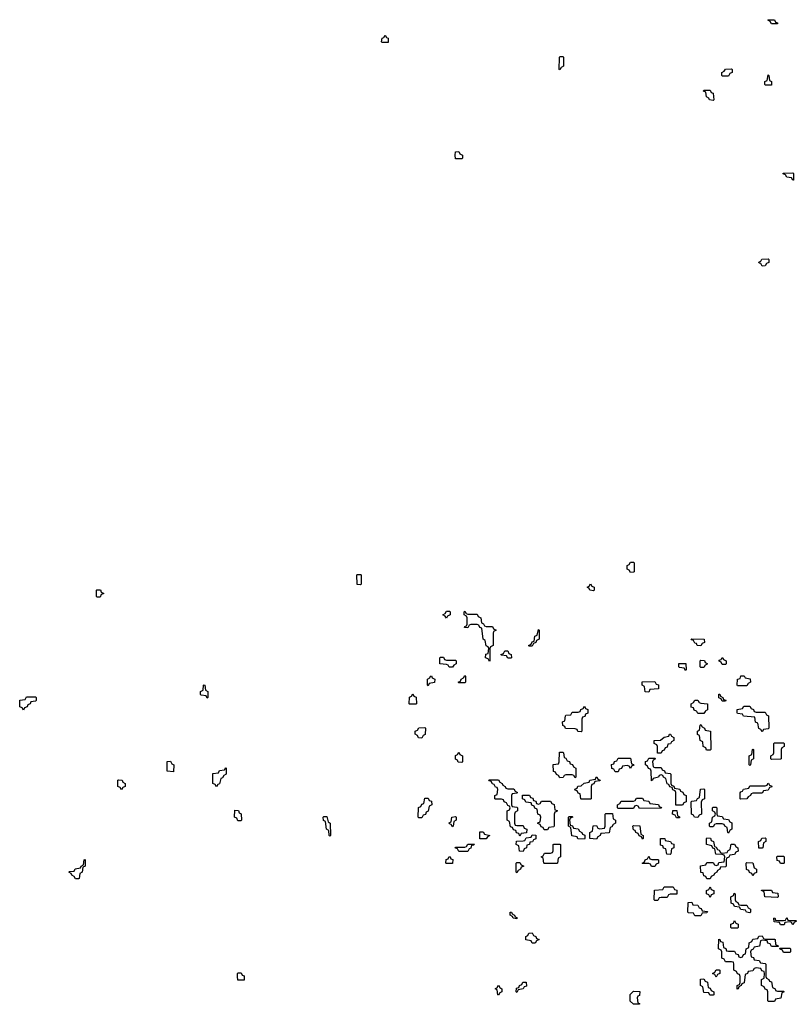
# Model space of a CAD drawing. Header units: inches. Extents: x 2561596 to 2663338, y 752906 to 788533.
# Tile 6 of 20: x 2610166 to 2615200, y 768088 to 774514. Entities that reach past the tile are written whole.
import ezdxf

# ---------------------------------------------------------------- set-up
doc = ezdxf.new("R2010")
doc.units = ezdxf.units.IN
doc.header["$MEASUREMENT"] = 0
doc.layers.add('C6716', color=7, linetype='Continuous')
doc.layers.add('C6717', color=7, linetype='Continuous')

msp = doc.modelspace()

# ---------------------------------------------------------------- linework, layer by layer
at = {"layer": 'C6716', "color": 6}
for points in [[(2613871.8, 770000), (2613872, 769988), (2613858, 769982), (2613852.7, 769967.3), (2613838, 769962), (2613834, 769950), (2613834, 769870), (2613830, 769866), (2613808.4, 769868.4), (2613802, 769882), (2613790, 769886), (2613727.3, 769887.3), (2613722, 769902), (2613708.4, 769908.4), (2613708, 769932), (2613722, 769938), (2613726, 769970), (2613730, 769974), (2613762, 769978), (2613770, 769994), (2613810, 769994), (2613822, 769998), (2613822.7, 770000)], [(2614637, 770000), (2614630, 769986), (2614590, 769986), (2614583, 770000)], [(2614957.3, 770000), (2614958, 769998), (2614970, 769994), (2615030, 769994), (2615038, 769978), (2615052, 769970), (2615054, 769890), (2615050, 769886), (2615018, 769882), (2615010, 769866), (2615002, 769882), (2614988.4, 769888.4), (2614982, 769922), (2614966, 769930), (2614962, 769962), (2614888.4, 769968.4), (2614882, 769982), (2614850, 769986), (2614846, 769990), (2614846.6, 770000)]]:
    msp.add_lwpolyline(points, dxfattribs=at)
for points in [[(2614670, 769746), (2614647.3, 769747.3), (2614642, 769762), (2614626, 769770), (2614622, 769802), (2614606, 769810), (2614602, 769842), (2614588.4, 769848.4), (2614588.4, 769871.6), (2614602, 769878), (2614606, 769910), (2614610, 769914), (2614618, 769898), (2614634, 769890), (2614638, 769878), (2614672, 769870), (2614674, 769750)], [(2612790, 769826), (2612767.3, 769827.3), (2612762, 769842), (2612746, 769850), (2612746, 769870), (2612762, 769878), (2612770, 769892), (2612810, 769894), (2612814, 769890), (2612811.6, 769848.4), (2612798, 769842)], [(2614350, 769726), (2614327.3, 769727.3), (2614326, 769770), (2614322, 769782), (2614306, 769790), (2614306, 769810), (2614347.3, 769812.7), (2614370, 769832), (2614402, 769838), (2614406, 769850), (2614411.6, 769851.6), (2614418, 769838), (2614434, 769830), (2614434, 769810), (2614418, 769802), (2614411.6, 769788.4), (2614394, 769786), (2614390, 769766), (2614378, 769762), (2614370, 769746), (2614358, 769742)], [(2615070, 769686), (2615066, 769690), (2615066, 769710), (2615082, 769718), (2615086, 769730), (2615086, 769790), (2615090, 769794), (2615150, 769794), (2615154, 769790), (2615154, 769770), (2615138, 769762), (2615134, 769750), (2615134, 769690), (2615130, 769688)], [(2613050, 769666), (2613027.3, 769667.3), (2613022, 769682), (2613008.4, 769688.4), (2613008.4, 769711.6), (2613022, 769718), (2613030, 769734), (2613038, 769718), (2613054, 769710), (2613054, 769670)], [(2613790, 769566), (2613782, 769582), (2613770, 769586), (2613730, 769586), (2613718, 769582), (2613712.7, 769567.3), (2613690, 769566), (2613682, 769582), (2613667.3, 769587.3), (2613662, 769602), (2613648.4, 769608.4), (2613647.3, 769652.7), (2613682, 769658), (2613686, 769670), (2613687.3, 769732.7), (2613710, 769734), (2613714, 769730), (2613718, 769698), (2613730, 769694), (2613738, 769678), (2613752.7, 769672.7), (2613758, 769658), (2613772.7, 769652.7), (2613778, 769638), (2613794, 769630), (2613794, 769570)], [(2614930, 769646), (2614926, 769650), (2614926, 769710), (2614942, 769718), (2614946, 769750), (2614950, 769754), (2614954, 769750), (2614954, 769690), (2614938, 769682), (2614934, 769650)], [(2611170, 769606), (2611128.7, 769608.7), (2611127.3, 769672.7), (2611150, 769674), (2611158, 769658), (2611171.6, 769651.6)], [(2614150, 769626), (2614142, 769642), (2614130, 769646), (2614098, 769642), (2614092.7, 769627.3), (2614078, 769622), (2614070, 769606), (2614050, 769606), (2614042, 769622), (2614030, 769626), (2614027.3, 769652.7), (2614042, 769658), (2614047.3, 769672.7), (2614062, 769678), (2614070, 769694), (2614150, 769694), (2614158, 769658), (2614170, 769654), (2614172, 769648), (2614158, 769642)], [(2614310, 769634), (2614350, 769634), (2614358, 769618), (2614372.7, 769612.7), (2614378, 769598), (2614410, 769594), (2614414, 769590), (2614414, 769530), (2614418, 769518), (2614432.7, 769512.7), (2614438, 769498), (2614472.7, 769492.7), (2614478, 769478), (2614492.7, 769472.7), (2614498, 769458), (2614514, 769450), (2614514, 769410), (2614498, 769402), (2614490, 769388), (2614447.3, 769387.3), (2614446, 769470), (2614442, 769482), (2614427.3, 769487.3), (2614422, 769502), (2614407.3, 769507.3), (2614402, 769522), (2614390, 769526), (2614382, 769562), (2614366, 769570), (2614362, 769582), (2614350, 769586), (2614338, 769582), (2614334, 769570), (2614298, 769562), (2614294, 769550), (2614287.3, 769547.3), (2614286, 769610), (2614282, 769622), (2614267.3, 769627.3), (2614262, 769642), (2614248, 769650), (2614248.4, 769671.6), (2614262, 769678), (2614270, 769694), (2614310, 769694), (2614314, 769690), (2614298, 769682), (2614294, 769670), (2614298, 769638)], [(2611450, 769508), (2611442, 769522), (2611426, 769530), (2611426, 769594), (2611462, 769598), (2611470, 769614), (2611502, 769618), (2611510, 769634), (2611514, 769630), (2611514, 769590), (2611498, 769582), (2611490, 769566), (2611478, 769562), (2611470, 769526), (2611458, 769522)], [(2610830, 769488), (2610822, 769502), (2610806, 769510), (2610806, 769550), (2610810, 769554), (2610834, 769550), (2610838, 769538), (2610854, 769530), (2610854, 769510), (2610838, 769502)], [(2613350, 769494), (2613390, 769494), (2613398, 769478), (2613414, 769470), (2613410, 769466), (2613378, 769462), (2613374, 769450), (2613374, 769390), (2613378, 769378), (2613410, 769374), (2613414, 769370), (2613414, 769350), (2613398, 769342), (2613394, 769330), (2613394, 769270), (2613398, 769258), (2613410, 769254), (2613450, 769254), (2613458, 769238), (2613474, 769230), (2613472.7, 769207.3), (2613438, 769202), (2613430, 769186), (2613422, 769202), (2613407.3, 769207.3), (2613402, 769222), (2613387.3, 769227.3), (2613382, 769242), (2613367.3, 769247.3), (2613362, 769282), (2613346, 769290), (2613346, 769350), (2613362, 769358), (2613366, 769370), (2613362, 769382), (2613350, 769386), (2613342, 769402), (2613326, 769410), (2613322, 769422), (2613310, 769426), (2613270, 769426), (2613266, 769430), (2613266, 769450), (2613282, 769458), (2613286, 769490), (2613282, 769502), (2613270, 769506), (2613262, 769522), (2613250, 769526), (2613242, 769542), (2613230, 769546), (2613227.3, 769552.7), (2613290, 769554), (2613298, 769538), (2613314, 769530), (2613318, 769518), (2613334, 769510), (2613338, 769498)], [(2613830, 769426), (2613826, 769430), (2613822, 769462), (2613810, 769466), (2613802, 769482), (2613790, 769486), (2613788.4, 769491.6), (2613802, 769498), (2613807.3, 769512.7), (2613830, 769514), (2613848.4, 769531.6), (2613882, 769538), (2613886, 769550), (2613922, 769558), (2613926, 769570), (2613931.6, 769571.6), (2613938, 769558), (2613954, 769550), (2613950, 769546), (2613918, 769542), (2613912.7, 769527.3), (2613898, 769522), (2613894, 769510), (2613894, 769430), (2613890, 769426)], [(2614870, 769426), (2614866, 769430), (2614867.3, 769467.3), (2614870, 769474), (2614882, 769478), (2614888.4, 769491.6), (2614922, 769498), (2614930, 769514), (2615030, 769514), (2615042, 769518), (2615046, 769530), (2615052, 769532), (2615058, 769518), (2615072, 769512), (2615070, 769506), (2615058, 769502), (2615050, 769486), (2615018, 769482), (2615010, 769466), (2614950, 769466), (2614938, 769462), (2614934, 769450), (2614918, 769442), (2614910, 769428)], [(2613550, 769394), (2613562, 769398), (2613570, 769414), (2613630, 769414), (2613638, 769398), (2613652.7, 769392.7), (2613658, 769358), (2613672, 769352), (2613670, 769346), (2613658, 769342), (2613654, 769330), (2613654, 769250), (2613650, 769246), (2613618, 769242), (2613610, 769226), (2613587.3, 769227.3), (2613582, 769242), (2613567.3, 769247.3), (2613562, 769262), (2613547.3, 769267.3), (2613547.3, 769272.7), (2613562, 769278), (2613566, 769310), (2613562, 769322), (2613546, 769330), (2613542, 769362), (2613527.3, 769367.3), (2613522, 769382), (2613508, 769388), (2613502, 769402), (2613467.3, 769407.3), (2613462, 769422), (2613446, 769430), (2613447.3, 769452.7), (2613492.7, 769452.7), (2613498, 769438), (2613512.7, 769432.7), (2613518, 769418), (2613532.7, 769412.7), (2613538, 769398)], [(2614590, 769308), (2614568.4, 769308.4), (2614562, 769322), (2614548.4, 769328.4), (2614546, 769410), (2614550, 769414), (2614582, 769418), (2614588, 769432), (2614602, 769438), (2614607.3, 769492.7), (2614630, 769494), (2614634, 769490), (2614634, 769430), (2614618, 769422), (2614612.7, 769407.3), (2614614, 769330), (2614598, 769322)], [(2612770, 769306), (2612766, 769310), (2612768.4, 769371.6), (2612782, 769378), (2612790, 769394), (2612802, 769398), (2612810, 769434), (2612830, 769434), (2612838, 769418), (2612852.7, 769412.7), (2612854, 769390), (2612838, 769382), (2612831.6, 769348.4), (2612818, 769342), (2612812.7, 769327.3), (2612798, 769322), (2612790, 769306)], [(2614210, 769366), (2614202, 769382), (2614190, 769386), (2614178, 769382), (2614170, 769366), (2614070, 769366), (2614066, 769370), (2614066, 769390), (2614082, 769398), (2614090, 769414), (2614170, 769414), (2614182, 769418), (2614190, 769434), (2614230, 769434), (2614238, 769418), (2614270, 769414), (2614278, 769398), (2614332.7, 769392.7), (2614338, 769378), (2614352.7, 769372.7), (2614350, 769368)], [(2611590, 769286), (2611582, 769302), (2611568.4, 769308.4), (2611570, 769354), (2611592.7, 769352.7), (2611598, 769338), (2611611.6, 769331.6), (2611614, 769290), (2611610, 769286)], [(2613930, 769166), (2613886, 769170), (2613886, 769210), (2613902, 769218), (2613907.3, 769252.7), (2613930, 769254), (2613938, 769238), (2613950, 769234), (2613982, 769238), (2613986, 769250), (2613986, 769330), (2613990, 769334), (2614032.7, 769332.7), (2614038, 769298), (2614054, 769290), (2614054, 769270), (2614038, 769262), (2614030, 769246), (2614018, 769242), (2614012.7, 769207.3), (2613958, 769202), (2613954, 769190), (2613938, 769182)], [(2614450, 769306), (2614442, 769322), (2614426, 769330), (2614427.3, 769352.7), (2614452.7, 769352.7), (2614458, 769318), (2614471.6, 769311.6), (2614470, 769306)], [(2614790, 769206), (2614786, 769210), (2614782, 769242), (2614766, 769250), (2614762, 769262), (2614750, 769266), (2614710, 769266), (2614698, 769262), (2614690, 769246), (2614670, 769246), (2614666, 769250), (2614666, 769270), (2614682, 769278), (2614686, 769310), (2614702, 769318), (2614706, 769330), (2614702, 769342), (2614686, 769350), (2614686, 769370), (2614690, 769374), (2614710, 769374), (2614714, 769370), (2614714, 769330), (2614718, 769318), (2614750, 769314), (2614758, 769298), (2614790, 769294), (2614798, 769278), (2614812.7, 769272.7), (2614812, 769230), (2614798, 769222)], [(2612190, 769186), (2612186, 769190), (2612182, 769222), (2612168, 769230), (2612162, 769282), (2612148.4, 769288.4), (2612146, 769310), (2612150, 769314), (2612170, 769314), (2612178, 769278), (2612191.1, 769271.1), (2612194, 769190)], [(2612990, 769246), (2612982, 769262), (2612970, 769266), (2612968.4, 769271.6), (2612982, 769278), (2612986, 769310), (2613010, 769314), (2613014, 769310), (2613014, 769290), (2612998, 769282), (2612994, 769250)], [(2613850, 769166), (2613808.4, 769168.4), (2613802, 769182), (2613767.3, 769187.3), (2613762, 769242), (2613746, 769250), (2613746, 769310), (2613750, 769314), (2613770, 769314), (2613774, 769310), (2613758, 769302), (2613754, 769290), (2613758, 769258), (2613772.7, 769252.7), (2613778, 769238), (2613810, 769234), (2613818, 769218), (2613834, 769210), (2613838, 769198), (2613852.7, 769192.7), (2613854, 769170)], [(2613167.3, 769167.3), (2613167.3, 769212.7), (2613190, 769214), (2613198, 769198), (2613234, 769190), (2613218, 769182), (2613210, 769168)], [(2613450, 769086), (2613427.3, 769087.3), (2613422, 769122), (2613406, 769130), (2613407.3, 769152.7), (2613450, 769154), (2613462, 769158), (2613470, 769174), (2613502, 769178), (2613510, 769194), (2613532.7, 769192.7), (2613532.7, 769167.3), (2613518, 769162), (2613511.6, 769148.4), (2613494, 769146), (2613492, 769130), (2613474, 769126), (2613471.6, 769108.4), (2613458, 769102)], [(2614230, 769166), (2614222, 769182), (2614207.3, 769187.3), (2614202, 769202), (2614186, 769210), (2614182, 769222), (2614170, 769226), (2614166, 769250), (2614170, 769254), (2614212.7, 769252.7), (2614218, 769198), (2614234, 769190), (2614234, 769170)], [(2613030, 769086), (2613022, 769102), (2613006, 769110), (2613010, 769114), (2613070, 769114), (2613082, 769118), (2613090, 769134), (2613132.7, 769132.7), (2613126, 769126), (2613114, 769126), (2613110, 769106), (2613098, 769102), (2613090, 769086)], [(2613590, 769006), (2613586, 769010), (2613582, 769042), (2613568, 769050), (2613582, 769058), (2613590, 769074), (2613630, 769074), (2613642, 769078), (2613646, 769090), (2613646, 769130), (2613650, 769134), (2613690, 769134), (2613694, 769130), (2613694, 769050), (2613678, 769042), (2613674, 769010), (2613670, 769008)], [(2614410, 769066), (2614387.3, 769067.3), (2614382, 769102), (2614367.3, 769107.3), (2614362, 769122), (2614347.3, 769127.3), (2614346, 769170), (2614374, 769170), (2614378, 769158), (2614411.6, 769151.6), (2614418, 769138), (2614432.7, 769132.7), (2614434, 769110), (2614418, 769102), (2614414, 769070)], [(2614750, 769074), (2614782, 769078), (2614788, 769092), (2614802, 769098), (2614807.3, 769132.7), (2614830, 769134), (2614838, 769118), (2614852, 769110), (2614852.7, 769087.3), (2614838, 769082), (2614830, 769066), (2614798, 769062), (2614792, 769048), (2614778, 769042), (2614774, 769030), (2614774, 768990), (2614770, 768986), (2614738, 768982), (2614734, 768970), (2614718, 768962), (2614714, 768950), (2614698, 768942), (2614694, 768930), (2614678, 768922), (2614670, 768906), (2614650, 768906), (2614642, 768922), (2614630, 768926), (2614626, 768946), (2614608.7, 768948.7), (2614607.3, 768992.7), (2614642, 768998), (2614650, 769014), (2614690, 769014), (2614698, 768998), (2614710, 768994), (2614722, 768998), (2614727.3, 769012.7), (2614762, 769018), (2614766, 769050), (2614762, 769062), (2614750, 769066), (2614707.3, 769067.3), (2614702, 769102), (2614688, 769108), (2614682, 769122), (2614646, 769130), (2614646, 769170), (2614650, 769174), (2614672.7, 769172.7), (2614678, 769158), (2614691.6, 769151.6), (2614698, 769118), (2614710, 769114), (2614718, 769098), (2614730, 769094), (2614738, 769078)], [(2614987.3, 769107.3), (2614986, 769150), (2615002, 769158), (2615007.3, 769172.7), (2615030, 769174), (2615034, 769170), (2615034, 769150), (2615018, 769142), (2615014, 769110), (2615010, 769108)], [(2610530, 768906), (2610522, 768922), (2610506, 768930), (2610502, 768942), (2610486, 768950), (2610490, 768954), (2610522, 768958), (2610528.4, 768971.6), (2610562, 768978), (2610566, 768990), (2610582, 768998), (2610586, 769030), (2610590, 769034), (2610594, 769030), (2610594, 768990), (2610578, 768982), (2610574, 768950), (2610558, 768942), (2610554, 768910), (2610550, 768906)], [(2612950, 769006), (2612946, 769010), (2612947.3, 769032.7), (2612962, 769038), (2612968.4, 769051.6), (2612974, 769050), (2612978, 769038), (2612992, 769032), (2612990, 769006)], [(2613410, 768946), (2613406, 768950), (2613406, 769010), (2613410, 769014), (2613430, 769014), (2613438, 768998), (2613454, 768990), (2613438, 768982), (2613434, 768970), (2613418, 768962)], [(2614290, 769034), (2614330, 769034), (2614334, 769030), (2614334, 769010), (2614318, 769002), (2614310, 768988), (2614288.4, 768988.4), (2614282, 769002), (2614270, 769006), (2614230, 769006), (2614226, 769010), (2614242, 769018), (2614246, 769030), (2614262, 769038), (2614270, 769054), (2614278, 769038)], [(2614950, 768926), (2614942, 768942), (2614927.3, 768947.3), (2614922, 768962), (2614908.4, 768968.4), (2614906, 769010), (2614910, 769014), (2614950, 769012), (2614958, 768978), (2614974, 768970), (2614972.7, 768947.3), (2614958, 768942)], [(2615130, 769006), (2615122, 769022), (2615107.3, 769027.3), (2615106, 769050), (2615110, 769054), (2615150, 769054), (2615154, 769050), (2615154, 769010), (2615150, 769006)], [(2614310, 768766), (2614306, 768770), (2614307.3, 768832.7), (2614362, 768838), (2614370, 768854), (2614430, 768854), (2614438, 768838), (2614452.7, 768832.7), (2614452.7, 768807.3), (2614410, 768806), (2614398, 768802), (2614390, 768786), (2614350, 768786), (2614338, 768782), (2614330, 768766)], [(2614670, 768786), (2614662, 768802), (2614646, 768810), (2614646, 768830), (2614662, 768838), (2614670, 768854), (2614678, 768838), (2614694, 768830), (2614694, 768810), (2614678, 768802)], [(2614870, 768734), (2614910, 768734), (2614918, 768718), (2614934, 768710), (2614934, 768690), (2614930, 768686), (2614908.4, 768688.4), (2614902, 768702), (2614870, 768706), (2614862, 768722), (2614830, 768726), (2614822, 768742), (2614807.3, 768747.3), (2614806, 768790), (2614822, 768798), (2614827.3, 768812.7), (2614834, 768810), (2614834, 768770), (2614838, 768758), (2614852, 768752), (2614858, 768738)], [(2615110, 768786), (2615028.4, 768788.4), (2615022, 768822), (2615006, 768830), (2615006, 768834), (2615070, 768834), (2615078, 768818), (2615112.7, 768812.7), (2615114, 768790)], [(2614570, 768666), (2614562, 768682), (2614530, 768686), (2614526, 768690), (2614527.3, 768752.7), (2614550, 768754), (2614558, 768738), (2614590, 768734), (2614598, 768718), (2614612.7, 768712.7), (2614618, 768698), (2614652.7, 768692.7), (2614650, 768686), (2614618, 768682), (2614610, 768666)], [(2613410, 768646), (2613386, 768650), (2613382, 768662), (2613366, 768670), (2613366, 768690), (2613374, 768690), (2613378, 768678), (2613394, 768670), (2613398, 768658), (2613412, 768652)], [(2614810, 768586), (2614806, 768590), (2614806, 768610), (2614822, 768618), (2614830, 768634), (2614838, 768618), (2614854, 768610), (2614854, 768590), (2614850, 768586)], [(2615190, 768634), (2615230, 768634), (2615234, 768630), (2615218, 768622), (2615210, 768606), (2615202, 768622), (2615190, 768626), (2615158, 768622), (2615152.7, 768607.3), (2615130, 768606), (2615122, 768622), (2615087.3, 768627.3), (2615086, 768650), (2615092.7, 768652.7), (2615098, 768638), (2615110, 768634), (2615150, 768634), (2615162, 768638), (2615170, 768654), (2615178, 768638)], [(2613510, 768486), (2613502, 768502), (2613468.7, 768508.7), (2613468.4, 768531.6), (2613482, 768538), (2613487.3, 768552.7), (2613510, 768554), (2613518, 768538), (2613534, 768530), (2613538, 768518), (2613554, 768510), (2613538, 768502), (2613530, 768486)], [(2615030, 768514), (2615090, 768514), (2615094, 768510), (2615098, 768478), (2615114, 768470), (2615114, 768466), (2615070, 768466), (2615062, 768482), (2615047.3, 768487.3), (2615042, 768502), (2615010, 768506), (2614998, 768502), (2614992.7, 768467.3), (2614958, 768462), (2614952, 768448), (2614938, 768442), (2614934, 768430), (2614938, 768398), (2614952.7, 768392.7), (2614958, 768378), (2614990, 768374), (2614998, 768358), (2615030, 768354), (2615034, 768350), (2615034, 768270), (2615038, 768258), (2615054, 768250), (2615058, 768238), (2615070, 768234), (2615078, 768198), (2615094, 768190), (2615098, 768178), (2615110, 768174), (2615150, 768174), (2615154, 768170), (2615138, 768162), (2615132.7, 768127.3), (2615098, 768122), (2615090, 768106), (2615050, 768106), (2615046, 768110), (2615046, 768170), (2615042, 768182), (2615030, 768186), (2615022, 768202), (2615006, 768210), (2615006, 768250), (2615022, 768258), (2615026, 768290), (2615022, 768302), (2615007.3, 768307.3), (2615002, 768322), (2614970, 768326), (2614958, 768322), (2614950, 768306), (2614918, 768302), (2614914, 768290), (2614898, 768282), (2614891.6, 768228.4), (2614878, 768222), (2614874, 768210), (2614858, 768202), (2614854, 768190), (2614847.3, 768187.3), (2614846, 768210), (2614862, 768218), (2614866, 768230), (2614866, 768270), (2614862, 768282), (2614850, 768286), (2614842, 768302), (2614826, 768310), (2614826, 768350), (2614822, 768362), (2614810, 768366), (2614770, 768366), (2614762, 768382), (2614746, 768390), (2614746, 768430), (2614742, 768442), (2614726, 768450), (2614727.3, 768512.7), (2614734, 768510), (2614738, 768498), (2614752.7, 768492.7), (2614758, 768458), (2614772.7, 768452.7), (2614778, 768438), (2614790, 768434), (2614830, 768434), (2614838, 768418), (2614852.7, 768412.7), (2614858, 768398), (2614870, 768394), (2614882, 768398), (2614887.3, 768412.7), (2614902, 768418), (2614906, 768450), (2614922, 768458), (2614926, 768490), (2614942, 768498), (2614950, 768514), (2614982, 768518), (2614987.3, 768532.7), (2615010, 768534), (2615018, 768518)], [(2615150, 768426), (2615142, 768442), (2615127.3, 768447.3), (2615126, 768454), (2615190, 768454), (2615194, 768450), (2615194, 768430), (2615190, 768426)], [(2611590, 768246), (2611586, 768270), (2611586, 768290), (2611590, 768294), (2611610, 768294), (2611618, 768278), (2611630, 768274), (2611630, 768246)], [(2614710, 768266), (2614702, 768282), (2614686, 768290), (2614702, 768298), (2614710, 768314), (2614730, 768314), (2614734, 768310), (2614734, 768290), (2614718, 768282)], [(2613410, 768166), (2613406, 768170), (2613407.3, 768192.7), (2613422, 768198), (2613426, 768210), (2613442, 768218), (2613448.4, 768231.6), (2613470, 768232), (2613472.7, 768207.3), (2613458, 768202), (2613451.6, 768188.4), (2613418, 768182)], [(2614690, 768148), (2614668.4, 768148.4), (2614662, 768162), (2614630, 768166), (2614622, 768202), (2614608, 768210), (2614607.3, 768252.7), (2614630, 768254), (2614638, 768238), (2614652.7, 768232.7), (2614658, 768198), (2614670, 768194), (2614678, 768178), (2614694, 768170), (2614694, 768150)], [(2613290, 768148), (2613286, 768150), (2613282, 768182), (2613268, 768190), (2613282, 768198), (2613290, 768214), (2613298, 768198), (2613312, 768190), (2613311.6, 768168.4), (2613298, 768162)], [(2614170, 768088), (2614148.4, 768108.4), (2614148.9, 768151.1), (2614170, 768174), (2614211.6, 768171.6), (2614210, 768146), (2614198, 768142), (2614194, 768130), (2614198, 768098), (2614210, 768094), (2614210, 768088)]]:
    msp.add_lwpolyline(points, close=True, dxfattribs=at)
at = {"layer": 'C6717', "color": 6}
for points in [[(2615070, 774486), (2615062, 774502), (2615046, 774510), (2615050, 774514), (2615090, 774512), (2615098, 774498), (2615110, 774494), (2615110, 774486)], [(2612530, 774366), (2612526, 774370), (2612530, 774394), (2612542, 774398), (2612550, 774412), (2612558, 774398), (2612570, 774394), (2612570, 774366)], [(2613690, 774186), (2613686, 774190), (2613687.3, 774267.3), (2613690, 774274), (2613710, 774274), (2613714, 774270), (2613714, 774210), (2613698, 774202)], [(2614750, 774146), (2614746, 774150), (2614746, 774170), (2614762, 774178), (2614770, 774192), (2614810, 774194), (2614814, 774190), (2614814, 774170), (2614798, 774162), (2614790, 774146)], [(2615030, 774086), (2615028, 774090), (2615028, 774110), (2615042, 774118), (2615050, 774154), (2615054, 774150), (2615058, 774118), (2615071.1, 774111.1), (2615070, 774086)], [(2614690, 773986), (2614666, 773990), (2614662, 774002), (2614646, 774010), (2614642, 774042), (2614628, 774048), (2614630, 774054), (2614670, 774054), (2614678, 774038), (2614690, 774034), (2614694, 773990)], [(2613010, 773606), (2613006, 773630), (2613008.9, 773651.1), (2613030, 773654), (2613038, 773638), (2613054, 773630), (2613054, 773610), (2613050, 773606)], [(2615210, 773466), (2615202, 773482), (2615170, 773486), (2615162, 773502), (2615147.3, 773507.3), (2615147.3, 773512.7), (2615210, 773514), (2615214, 773510), (2615214, 773466)], [(2615010, 772906), (2615002, 772922), (2614990, 772926), (2614988.4, 772931.6), (2615002, 772938), (2615008.4, 772951.6), (2615050, 772954), (2615054, 772950), (2615054, 772930), (2615038, 772922), (2615030, 772908)], [(2614150, 770906), (2614142, 770922), (2614128.4, 770928.4), (2614128.4, 770951.6), (2614142, 770958), (2614150, 770974), (2614170, 770974), (2614174, 770970), (2614174, 770910), (2614170, 770908)], [(2612390, 770826), (2612368.4, 770828.4), (2612366, 770890), (2612370, 770894), (2612390, 770894), (2612394, 770890), (2612394, 770830)], [(2613910, 770786), (2613886, 770790), (2613882, 770802), (2613868, 770810), (2613882, 770818), (2613890, 770832), (2613898, 770818), (2613914, 770810), (2613914, 770790)], [(2610670, 770746), (2610666, 770750), (2610666, 770790), (2610670, 770794), (2610692.7, 770792.7), (2610698, 770778), (2610714, 770770), (2610698, 770762), (2610690, 770746)], [(2612950, 770608), (2612942, 770622), (2612926, 770630), (2612942, 770638), (2612950, 770654), (2612970, 770654), (2612974, 770650), (2612974, 770630), (2612958, 770622)], [(2613090, 770634), (2613150, 770634), (2613158, 770618), (2613174, 770610), (2613178, 770578), (2613192, 770572), (2613198, 770558), (2613210, 770554), (2613250, 770554), (2613258, 770538), (2613274, 770530), (2613258, 770522), (2613254, 770510), (2613254, 770430), (2613238, 770422), (2613234, 770410), (2613234, 770330), (2613230, 770326), (2613222, 770342), (2613206, 770350), (2613207.3, 770372.7), (2613222, 770378), (2613226, 770410), (2613222, 770422), (2613208.4, 770428.4), (2613202, 770462), (2613188.7, 770470), (2613182, 770542), (2613168, 770548), (2613162, 770562), (2613150, 770566), (2613110, 770566), (2613098, 770562), (2613090, 770546), (2613067.3, 770547.3), (2613070, 770554), (2613082, 770558), (2613086, 770570), (2613086, 770610), (2613082, 770622), (2613066, 770630), (2613066, 770650), (2613070, 770654), (2613078, 770638)], [(2613490, 770426), (2613486, 770430), (2613502, 770438), (2613510, 770454), (2613522, 770458), (2613526, 770490), (2613542, 770498), (2613550, 770534), (2613554, 770530), (2613554, 770470), (2613538, 770462), (2613534, 770450), (2613518, 770442), (2613510, 770426)], [(2614610, 770428), (2614586, 770430), (2614582, 770442), (2614570, 770446), (2614562, 770462), (2614550, 770466), (2614547.3, 770472.7), (2614632, 770472), (2614634, 770450), (2614618, 770442)], [(2612950, 770334), (2613010, 770334), (2613014, 770330), (2613014, 770310), (2612998, 770302), (2612990, 770288), (2612968.4, 770288.4), (2612962, 770302), (2612950, 770306), (2612906, 770310), (2612906, 770350), (2612910, 770354), (2612930, 770354), (2612938, 770338)], [(2613350, 770346), (2613342, 770362), (2613310, 770366), (2613306, 770370), (2613322, 770378), (2613330, 770394), (2613350, 770394), (2613358, 770378), (2613372, 770370), (2613374, 770350), (2613370, 770346)], [(2614750, 770306), (2614742, 770322), (2614728.4, 770328.4), (2614730, 770334), (2614742, 770338), (2614750, 770352), (2614758, 770338), (2614774, 770330), (2614774, 770310), (2614770, 770306)], [(2614510, 770266), (2614502, 770282), (2614470, 770286), (2614466, 770290), (2614467.3, 770312.7), (2614512.7, 770312.7), (2614514, 770270)], [(2614610, 770286), (2614606, 770290), (2614606, 770330), (2614610, 770334), (2614632.7, 770332.7), (2614638, 770318), (2614651.6, 770311.6), (2614650, 770306), (2614638, 770302), (2614630, 770286)], [(2612830, 770166), (2612826, 770170), (2612826, 770210), (2612842, 770218), (2612846, 770230), (2612851.6, 770231.6), (2612858, 770218), (2612874, 770210), (2612871.6, 770188.4), (2612838, 770182)], [(2613030, 770186), (2613026, 770190), (2613042, 770198), (2613046, 770210), (2613062, 770218), (2613070, 770234), (2613074, 770230), (2613074, 770190), (2613070, 770186)], [(2614850, 770166), (2614846, 770170), (2614848, 770210), (2614866, 770214), (2614870, 770232), (2614891.6, 770231.6), (2614898, 770218), (2614932.7, 770212.7), (2614934, 770190), (2614918, 770182), (2614910, 770166)], [(2611390, 770086), (2611382, 770102), (2611350, 770106), (2611346, 770110), (2611346, 770130), (2611362, 770138), (2611366, 770170), (2611370, 770174), (2611374, 770170), (2611378, 770138), (2611394, 770130), (2611394, 770090)], [(2614270, 770126), (2614247.3, 770127.3), (2614242, 770162), (2614226, 770170), (2614227.3, 770192.7), (2614310, 770194), (2614318, 770178), (2614332.7, 770172.7), (2614332.7, 770147.3), (2614278, 770142)], [(2610190, 770008), (2610182, 770022), (2610166, 770030), (2610167.3, 770072.7), (2610202, 770078), (2610210, 770094), (2610270, 770094), (2610274, 770090), (2610274, 770070), (2610270, 770066), (2610238, 770062), (2610234, 770050), (2610218, 770042), (2610214, 770030), (2610198, 770022)], [(2612710, 770046), (2612706, 770050), (2612708.4, 770091.6), (2612722, 770098), (2612730, 770114), (2612738, 770098), (2612751.6, 770091.6), (2612754, 770050), (2612750, 770046)], [(2614750, 770066), (2614742, 770082), (2614727.3, 770087.3), (2614727.3, 770112.7), (2614732.7, 770112.7), (2614738, 770098), (2614754, 770090), (2614758, 770078), (2614772.7, 770072.7), (2614770, 770066)]]:
    msp.add_lwpolyline(points, close=True, dxfattribs=at)
for points in [[(2613822.7, 770000), (2613827.3, 770012.7), (2613842, 770018), (2613850, 770034), (2613858, 770018), (2613871.6, 770011.6), (2613871.8, 770000)], [(2614583, 770000), (2614582, 770002), (2614567.3, 770007.3), (2614562, 770022), (2614547.3, 770027.3), (2614546, 770050), (2614562, 770058), (2614570, 770074), (2614590, 770074), (2614598, 770058), (2614610, 770054), (2614654, 770050), (2614654, 770010), (2614638, 770002), (2614637, 770000)], [(2614846.6, 770000), (2614847.3, 770012.7), (2614882, 770018), (2614890, 770034), (2614930, 770034), (2614938, 770018), (2614952.7, 770012.7), (2614957.3, 770000)]]:
    msp.add_lwpolyline(points, dxfattribs=at)

doc.saveas('drawing.dxf')
